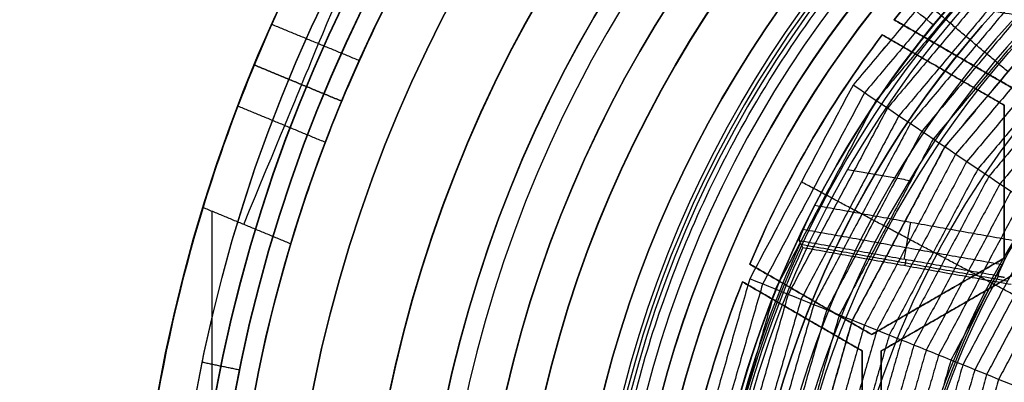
# Model space of a CAD drawing. Header units: millimetres. Extents: x -29.5 to 29.5, y -27.3 to 24.7.
# Tile 13 of 65: x -22.5 to -9.5, y 2.5 to 7.3. Entities that reach past the tile are written whole.
import ezdxf

# ---------------------------------------------------------------- set-up
doc = ezdxf.new("R2010")
doc.units = ezdxf.units.MM
for name, color, linetype, true_color in [('COTA', 252, 'Continuous', 0x696969), ('IGES level 1', 7, 'Continuous', 0xe5eaed), ('IGES level 16', 7, 'Continuous', 0xffffff), ('IGES level 3', 7, 'Continuous', 0xe5eaed), ('IGES level 5', 7, 'Continuous', 0xe5eaed), ('IGES level 7', 2, 'Continuous', 0xffff00), ('IGES level 8', 7, 'Continuous', 0xcad1ee)]:
    doc.layers.add(name, color=color, linetype=linetype, true_color=true_color)

# ---------------------------------------------------------------- blocks, each defined once
blk = doc.blocks.new('KIVI_5W_3D')
at = {"layer": 'IGES level 1', "extrusion": (0, 0, -1)}
for centre, radius, start, end in [((0, 0, 1.4), 26, 270, 90), ((0, 0, 0.85), 26, 270, 90), ((0, 0, 0.15), 25.85, 270, 90), ((0, 0), 25.7, 270, 90), ((0, 0), 21, 270, 90), ((0, 0), 19.75, 270, 90), ((0, 0), 19, 270, 90), ((0, 0, 0.85), 19, 270, 90), ((0, 0, -5.5), 21, 1.5195, 27.965), ((0, 0, -5.5), 19.75, 1.6157, 28.3121), ((0, 0, -11), 19.75, 343.3121, 16.6879)]:
    blk.add_arc(centre, radius, start, end, dxfattribs=at)
at = {"layer": 'IGES level 1'}
for centre, radius, start, end in [((0, 0, -0.3), 26, 90, 270), ((0, 0, -1.55), 25.85, 90, 270), ((0, 0, -1.7), 25.7, 90, 270), ((0, 0), 21, 90, 270), ((0, 0), 19.75, 90, 270), ((0, 0, -1.7), 19, 90, 270), ((0, 0, 11), 21, 162.965, 197.035)]:
    blk.add_arc(centre, radius, start, end, dxfattribs=at)
at = {"layer": 'IGES level 1', "extrusion": (0.92388, -0.382683, 0)}
blk.add_arc((2, 7.5, -20.324), 2, 180, 270, dxfattribs=at)
at = {"layer": 'IGES level 1', "extrusion": (-0.92388, 0.382683, 0)}
blk.add_arc((2, 9, 20.324), 2, 90, 180, dxfattribs=at)
at = {"layer": 'IGES level 1'}
for points, knots in [([(-19.401, 8.036, 7.5), (-19.401, 8.036, 6.969), (-19.32, 8.238, 6.454), (-19.019, 8.912, 5.717), (-18.798, 9.377, 5.5), (-18.548, 9.848, 5.5)], [3, 3, 3, 3, 3.5, 3.5, 4, 4, 4, 4]), ([(-17.387, 9.367, 5.5), (-17.64, 8.899, 5.5), (-17.86, 8.44, 5.71), (-18.168, 7.755, 6.459), (-18.247, 7.558, 6.967), (-18.247, 7.558, 7.5)], [-6.582519, -6.582519, -6.582519, -6.582519, -6.082519, -6.082519, -5.582519, -5.582519, -5.582519, -5.582519]), ([(-19.401, 8.036, 9), (-19.402, 8.036, 9.533), (-19.485, 7.841, 10.041), (-19.753, 7.14, 10.79), (-19.923, 6.66, 11), (-20.079, 6.152, 11)], [0, 0, 0, 0, 0.5, 0.5, 1, 1, 1, 1]), ([(-18.918, 5.671, 11), (-18.765, 6.182, 11), (-18.596, 6.662, 10.79), (-18.33, 7.364, 10.04), (-18.247, 7.558, 9.531), (-18.247, 7.558, 9)], [2, 2, 2, 2, 2.5, 2.5, 3, 3, 3, 3])]:
    blk.add_open_spline(points, degree=3, knots=knots, dxfattribs=at)
for points in [[(-19.17, 8.574, 6.086), (-18.014, 8.096, 6.086)], [(-18.247, 7.558, 9), (-19.401, 8.036, 9)], [(-19.401, 8.036, 9), (-19.401, 8.036, 7.5)], [(-19.401, 8.036, 7.5), (-18.247, 7.558, 7.5)], [(-18.247, 7.558, 8.25), (-19.401, 8.036, 8.25)], [(-18.824, 7.797, 7.5), (-18.824, 7.797, 9)], [(-18.247, 7.558, 7.5), (-18.247, 7.558, 9)], [(-18.463, 7.013, 10.414), (-19.618, 7.492, 10.414)], [(-18.918, 5.671, 11), (-20.079, 6.152, 11)], [(-19.959, -6.103, 11), (-19.959, 6.103, 11)]]:
    blk.add_open_spline(points, degree=1, dxfattribs=at)
at = {"layer": 'IGES level 16', "extrusion": (-2.14928e-33, -0.000431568, -1)}
blk.add_arc((0, -0.002, -5.3), 14.25, 270, 90, dxfattribs=at)
at = {"layer": 'IGES level 16', "extrusion": (-5.91467e-37, 0.000431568, 1)}
for centre in [(0, -0.002, 5.3), (0, -0.002, 2.3)]:
    blk.add_arc(centre, 14.25, 90, 270, dxfattribs=at)
at = {"layer": 'IGES level 16', "extrusion": (0, 0.000431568, 1)}
for radius, start, end in [(14.25, 90, 270), (13.95, 126.7798, 141.7571), (13.95, 142.7934, 157.2066), (13.95, 158.2429, 173.2202)]:
    blk.add_arc((0, -0.002, 3.8), radius, start, end, dxfattribs=at)
at = {"layer": 'IGES level 16', "extrusion": (-2.2847e-33, 0.000431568, 1)}
blk.add_arc((0, -0.002, 2.3), 14.25, 90, 270, dxfattribs=at)
at = {"layer": 'IGES level 16', "extrusion": (6.68011e-16, 0.000431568, 1)}
blk.add_arc((0, -0.002, 2.3), 13.95, 126.7798, 141.7571, dxfattribs=at)
at = {"layer": 'IGES level 16', "extrusion": (-2.13322e-21, -0.000431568, -1)}
blk.add_arc((0, -0.002, -2.3), 13.95, 38.2429, 53.2202, dxfattribs=at)
at = {"layer": 'IGES level 16', "extrusion": (3.91307e-20, -0.000431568, -1)}
blk.add_arc((0, -0.002, -5.3), 13.95, 22.7934, 37.2066, dxfattribs=at)
blk.add_arc((0, -0.002, -5.3), 13.95, 22.7934, 37.2066, dxfattribs=at)
at = {"layer": 'IGES level 16', "extrusion": (6.00313e-16, 0.000431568, 1)}
blk.add_arc((0, -0.002, 2.3), 13.95, 142.7934, 157.2066, dxfattribs=at)
at = {"layer": 'IGES level 16', "extrusion": (-1.30696e-20, -0.000431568, -1)}
blk.add_arc((0, -0.002, -2.3), 13.95, 22.7934, 37.2066, dxfattribs=at)
at = {"layer": 'IGES level 16', "extrusion": (4.66999e-16, -0.000431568, -1)}
blk.add_arc((0, -0.002, -5.3), 13.95, 6.7798, 21.7571, dxfattribs=at)
at = {"layer": 'IGES level 16', "extrusion": (-4.40795e-21, -0.000431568, -1)}
for centre in [(0, -0.002, -5.3), (0, -0.002, -2.3)]:
    blk.add_arc(centre, 13.95, 6.7798, 21.7571, dxfattribs=at)
at = {"layer": 'IGES level 16', "extrusion": (-1.41216e-20, 0.000431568, 1)}
blk.add_arc((0, -0.002, 2.3), 13.95, 158.2429, 173.2202, dxfattribs=at)
at = {"layer": 'IGES level 16'}
for points in [[(-10.956, 8.634, 2.296), (-10.956, 8.636, 5.296)], [(-9.375, 7.723, 5.297), (-10.956, 8.636, 5.296)], [(-9.375, 7.723, 5.297), (-10.956, 8.636, 5.296)], [(-10.956, 8.636, 5.296), (-10.956, 8.634, 2.296)], [(-9.375, 7.722, 3.797), (-10.956, 8.635, 3.796)], [(-9.375, 7.721, 2.297), (-10.956, 8.634, 2.296)], [(-10.956, 8.634, 2.296), (-9.375, 7.721, 2.297)], [(-11.111, 8.436, 5.296), (-11.111, 8.435, 2.296)], [(-11.111, 8.436, 5.296), (-9.5, 7.506, 5.297)], [(-11.111, 8.435, 2.296), (-11.111, 8.436, 5.296)], [(-11.111, 8.436, 5.296), (-9.5, 7.506, 5.297)], [(-11.111, 8.435, 2.296), (-9.5, 7.505, 2.297)], [(-9.5, 7.505, 2.297), (-11.111, 8.435, 2.296)], [(-9.5, 7.505, 3.797), (-11.111, 8.435, 3.796)], [(-10.166, 8.178, 2.296), (-10.166, 8.179, 5.296)], [(-10.305, 7.971, 5.297), (-10.305, 7.97, 2.297)], [(-9.5, 7.505, 2.297), (-9.5, 7.506, 5.297)], [(-9.5, 7.506, 5.297), (-9.5, 5.485, 5.298)], [(-9.5, 7.506, 5.297), (-9.5, 5.485, 5.298)], [(-9.5, 7.506, 5.297), (-9.5, 7.505, 2.297)], [(-9.5, 5.484, 2.298), (-9.5, 7.505, 2.297)], [(-9.5, 5.485, 3.798), (-9.5, 7.505, 3.797)], [(-9.5, 7.505, 2.297), (-9.5, 5.484, 2.298)], [(-12.081, 6.974, 2.297), (-12.081, 6.976, 5.297)], [(-9.5, 6.494, 2.297), (-9.5, 6.496, 5.297)], [(-9.5, 5.485, 5.298), (-11.25, 4.475, 5.298)], [(-11.25, 4.474, 3.798), (-9.5, 5.485, 3.798)], [(-9.5, 5.485, 5.298), (-11.25, 4.475, 5.298)], [(-11.25, 4.474, 2.298), (-9.5, 5.484, 2.298)], [(-9.5, 5.484, 2.298), (-11.25, 4.474, 2.298)], [(-9.5, 5.484, 2.298), (-9.5, 5.485, 5.298)], [(-9.5, 5.485, 5.298), (-9.5, 5.484, 2.298)], [(-12.861, 5.404, 2.298), (-12.861, 5.405, 5.298)], [(-11.25, 4.475, 5.298), (-12.861, 5.405, 5.298)], [(-11.25, 4.475, 5.298), (-12.861, 5.405, 5.298)], [(-12.861, 5.405, 5.298), (-12.861, 5.404, 2.298)], [(-11.25, 4.474, 2.298), (-12.861, 5.404, 2.298)], [(-12.861, 5.404, 2.298), (-11.25, 4.474, 2.298)], [(-11.25, 4.474, 3.798), (-12.861, 5.404, 3.798)], [(-11.125, 4.259, 5.298), (-9.375, 5.269, 5.298)], [(-11.125, 4.259, 5.298), (-9.375, 5.269, 5.298)], [(-9.375, 5.268, 2.298), (-11.125, 4.257, 2.298)], [(-9.375, 5.268, 3.798), (-11.125, 4.258, 3.798)], [(-11.125, 4.257, 2.298), (-9.375, 5.268, 2.298)], [(-12.956, 5.171, 5.298), (-12.956, 5.17, 2.298)], [(-12.956, 5.171, 5.298), (-11.375, 4.259, 5.298)], [(-12.956, 5.17, 2.298), (-12.956, 5.171, 5.298)], [(-12.956, 5.171, 5.298), (-11.375, 4.259, 5.298)], [(-11.375, 4.258, 3.798), (-12.956, 5.171, 3.798)], [(-12.956, 5.17, 2.298), (-11.375, 4.257, 2.298)], [(-11.375, 4.257, 2.298), (-12.956, 5.17, 2.298)], [(-10.375, 4.98, 5.298), (-10.375, 4.979, 2.298)], [(-12.055, 4.939, 2.298), (-12.055, 4.94, 5.298)], [(-12.166, 4.715, 5.298), (-12.166, 4.714, 2.298)], [(-10.25, 4.762, 2.298), (-10.25, 4.764, 5.298)], [(-11.25, 4.475, 5.298), (-11.25, 4.474, 2.298)], [(-11.25, 4.474, 2.298), (-11.25, 4.475, 5.298)], [(-11.375, 4.257, 2.298), (-11.375, 4.259, 5.298)], [(-11.375, 4.259, 5.298), (-11.375, 2.238, 5.299)], [(-11.375, 4.259, 5.298), (-11.375, 2.238, 5.299)], [(-11.375, 4.259, 5.298), (-11.375, 4.257, 2.298)], [(-11.375, 2.237, 3.799), (-11.375, 4.258, 3.798)], [(-11.375, 2.236, 2.299), (-11.375, 4.257, 2.298)], [(-11.375, 4.257, 2.298), (-11.375, 2.236, 2.299)], [(-11.125, 4.257, 2.298), (-11.125, 4.259, 5.298)], [(-11.125, 2.238, 5.299), (-11.125, 4.259, 5.298)], [(-11.125, 4.259, 5.298), (-11.125, 4.257, 2.298)], [(-11.125, 2.238, 5.299), (-11.125, 4.259, 5.298)], [(-11.125, 2.237, 3.799), (-11.125, 4.258, 3.798)], [(-11.125, 4.257, 2.298), (-11.125, 2.236, 2.299)], [(-11.125, 2.236, 2.299), (-11.125, 4.257, 2.298)]]:
    blk.add_open_spline(points, degree=1, dxfattribs=at)
at = {"layer": 'IGES level 3', "extrusion": (-9.31735e-33, -0.000431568, -1)}
blk.add_arc((0, -0.002, -13.3), 18, 270, 90, dxfattribs=at)
at = {"layer": 'IGES level 3', "extrusion": (0, -0.000431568, -1)}
for centre, radius, start in [((0, -0.002, -5.8), 18, 270), ((0, -0.002, -10.05), 16.5, 270), ((0, -0.002, -6.05), 15.25, 270), ((0, -0.002, -0.05), 15.25, 270), ((0, -0.002, -3.8), 14.5, 4.8823), ((0, -0.002, -2.05), 13.5, 270)]:
    blk.add_arc(centre, radius, start, 90, dxfattribs=at)
at = {"layer": 'IGES level 3', "extrusion": (1.20605e-33, 0.000431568, 1)}
blk.add_arc((0, -0.002, -1.7), 18, 90, 270, dxfattribs=at)
at = {"layer": 'IGES level 3', "extrusion": (-5.85066e-37, -0.000431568, -1)}
for centre, radius in [((0, -0.002, 1.7), 18), ((0, -0.002, -6.8), 15.25), ((0, -0.002, -5.3), 15.25), ((0, -0.002, -2.3), 14.5), ((0, -0.002, -2.3), 13.5)]:
    blk.add_arc(centre, radius, 270, 90, dxfattribs=at)
at = {"layer": 'IGES level 3', "extrusion": (-4.58001e-35, 0.000431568, 1)}
blk.add_arc((0, -0.002, -1.7), 17, 90, 270, dxfattribs=at)
at = {"layer": 'IGES level 3', "extrusion": (-1.61957e-33, -0.000431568, -1)}
blk.add_arc((0, -0.002, -13.3), 16.5, 270, 90, dxfattribs=at)
at = {"layer": 'IGES level 3', "extrusion": (5.88253e-33, 0.000431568, 1)}
blk.add_arc((0, -0.002, 6.8), 16.5, 90, 270, dxfattribs=at)
at = {"layer": 'IGES level 3', "extrusion": (-1.19526e-33, -0.000431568, -1)}
blk.add_arc((0, -0.002, -6.8), 15.25, 270, 90, dxfattribs=at)
at = {"layer": 'IGES level 3', "extrusion": (-8.37162e-34, 0.000431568, 1)}
blk.add_arc((0, -0.002, 5.3), 15.25, 90, 270, dxfattribs=at)
at = {"layer": 'IGES level 3', "extrusion": (3.59842e-33, -0.000431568, -1)}
blk.add_arc((0, -0.002, -5.3), 14.5, 270, 90, dxfattribs=at)
at = {"layer": 'IGES level 3', "extrusion": (-3.59503e-36, 0.000431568, 1)}
for centre, radius in [((0, -0.002, 5.3), 14.5), ((0, -0.002, 2.3), 13.5), ((0, -0.002, 1.8), 13.5)]:
    blk.add_arc(centre, radius, 90, 270, dxfattribs=at)
at = {"layer": 'IGES level 3', "extrusion": (-3.90669e-33, 0.000431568, 1)}
blk.add_arc((0, -0.002, 2.3), 14.5, 90, 270, dxfattribs=at)
at = {"layer": 'IGES level 3', "extrusion": (2.76485e-33, -0.000431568, -1)}
blk.add_arc((0, -0.002, -1.8), 13.5, 270, 90, dxfattribs=at)
at = {"layer": 'IGES level 3'}
for points in [[(-10.436, 8.563, 1.796), (-13.141, 10.782, -1.705)], [(-10.436, 8.564, 2.296), (-10.436, 8.563, 1.796)]]:
    blk.add_open_spline(points, degree=1, dxfattribs=at)
at = {"layer": 'IGES level 5', "extrusion": (1.17595e-16, -0.000431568, -1)}
blk.add_arc((0, -0.002, -24.8), 20.5, 270.2908, 90.2908, dxfattribs=at)
at = {"layer": 'IGES level 5', "extrusion": (1.16716e-16, -0.000431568, -1)}
blk.add_arc((0, -0.002, -13.8), 20.5, 270.2908, 90.2908, dxfattribs=at)
at = {"layer": 'IGES level 5', "extrusion": (0, -0.000431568, -1)}
for centre, radius, start in [((0, -0.002, -19.3), 20.5, 270.2908), ((0, -0.002, -25.05), 20.25, 270.2908), ((0, -0.002, -10.8), 17.25, 270.2908), ((0, -0.002, -13.7), 16, 270.2908), ((0, -0.002, -17.35), 13, 279.7896)]:
    blk.add_arc(centre, radius, start, 90.2908, dxfattribs=at)
at = {"layer": 'IGES level 5', "extrusion": (0, 0.000431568, 1)}
for centre, radius, start, end in [((0, -0.002, 13.55), 20.25, 89.7092, 269.7092), ((0, -0.002, 15.35), 12.75, 278.9837, 260.4346), ((0, -0.002, 23.8), 10, 89.7092, 269.7092)]:
    blk.add_arc(centre, radius, start, end, dxfattribs=at)
at = {"layer": 'IGES level 5', "extrusion": (1.17199e-16, -0.000431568, -1)}
blk.add_arc((0, -0.002, -25.3), 20, 270.2908, 90.2908, dxfattribs=at)
at = {"layer": 'IGES level 5', "extrusion": (-1.18102e-16, 0.000431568, 1)}
blk.add_arc((0, -0.002, 13.3), 20, 89.7092, 269.7092, dxfattribs=at)
at = {"layer": 'IGES level 5', "extrusion": (-1.17561e-16, 0.000431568, 1)}
blk.add_arc((0, -0.002, 13.3), 17.25, 89.7092, 269.7092, dxfattribs=at)
at = {"layer": 'IGES level 5', "extrusion": (1.17749e-16, -0.000431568, -1)}
blk.add_arc((0, -0.002, -13.3), 17.25, 270.2908, 90.2908, dxfattribs=at)
at = {"layer": 'IGES level 5', "extrusion": (-1.17747e-16, 0.000431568, 1)}
blk.add_arc((0, -0.002, 8.3), 17.25, 89.7092, 269.7092, dxfattribs=at)
at = {"layer": 'IGES level 5', "extrusion": (1.16523e-16, -0.000431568, -1)}
blk.add_arc((0, -0.002, -19.1), 16, 270.2908, 90.2908, dxfattribs=at)
at = {"layer": 'IGES level 5', "extrusion": (-1.1765e-16, 0.000431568, 1)}
blk.add_arc((0, -0.002, 8.3), 16, 89.7092, 269.7092, dxfattribs=at)
at = {"layer": 'IGES level 5', "extrusion": (1.1694e-16, -0.000431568, -1)}
blk.add_arc((0, -0.002, -8.3), 16, 270.2908, 90.2908, dxfattribs=at)
at = {"layer": 'IGES level 5', "extrusion": (1.18775e-16, -0.000431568, -1)}
blk.add_arc((0, -0.002, -19.1), 13, 279.7896, 90.2908, dxfattribs=at)
at = {"layer": 'IGES level 5', "extrusion": (-1.41169e-16, 0.000431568, 1)}
blk.add_arc((0, -0.002, 15.6), 13, 89.7092, 260.2104, dxfattribs=at)
at = {"layer": 'IGES level 5', "extrusion": (4.33459e-16, -0.000431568, -1)}
blk.add_arc((0, -0.002, -15.1), 12.5, 279.1897, 261.392, dxfattribs=at)
at = {"layer": 'IGES level 5', "extrusion": (1.15397e-16, -0.000431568, -1)}
blk.add_arc((0, -0.002, -25.3), 10, 270.2908, 90.2908, dxfattribs=at)
at = {"layer": 'IGES level 5', "extrusion": (-1.17199e-16, 0.000431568, 1)}
blk.add_arc((0, -0.002, 22.3), 10, 89.7092, 269.7092, dxfattribs=at)
at = {"layer": 'IGES level 5'}
blk.add_open_spline([(-19.596, 4.005, 13.298), (-20.086, 4.106, 13.798)], degree=1, dxfattribs=at)
at = {"layer": 'IGES level 7', "color": 254, "true_color": 0xcad1ee, "extrusion": (6.47186e-17, -0.000431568, -1)}
blk.add_arc((0, -0.002, -6.8), 15, 10.0512, 190.0512, dxfattribs=at)
at = {"layer": 'IGES level 7', "color": 254, "true_color": 0xcad1ee, "extrusion": (0, 0.000431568, 1)}
blk.add_arc((0, -0.002, 6.241), 14.951, 349.9488, 169.9488, dxfattribs=at)
at = {"layer": 'IGES level 7', "color": 254, "true_color": 0xcad1ee, "extrusion": (-1.65541e-11, 0.000431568, 1)}
blk.add_arc((0, -0.002, 5.683), 14.902, 349.9488, 169.9488, dxfattribs=at)
at = {"layer": 'IGES level 7', "color": 254, "true_color": 0xcad1ee, "extrusion": (1.21174e-11, 0.000431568, 1)}
blk.add_arc((0, -0.002, 5.5), 14.703, 349.9488, 169.9488, dxfattribs=at)
at = {"layer": 'IGES level 7', "color": 254, "true_color": 0xcad1ee}
blk.add_rational_spline([(-14.61, 2.59, 5.551), (-9.431, 31.811, 5.539), (19.79, 26.632, 5.541), (14.61, -2.589, 5.554)], [0.833073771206, 0.277691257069, 0.277691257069, 0.833073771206], degree=3, dxfattribs=at)
for points, degree in [([(-9.63, 9.992, 6.796), (-11.497, 7.771, 6.797)], 1), ([(-9.63, 9.991, 6.796), (-11.497, 7.771, 6.797)], 1), ([(-9.504, 9.86, 7.106), (-11.346, 7.669, 7.107)], 1), ([(-9.377, 9.729, 7.401), (-11.195, 7.567, 7.402)], 1), ([(-9.251, 9.598, 7.682), (-11.044, 7.465, 7.683)], 1), ([(-9.124, 9.467, 7.95), (-10.893, 7.363, 7.951)], 1), ([(-8.998, 9.336, 8.207), (-10.742, 7.261, 8.208)], 1), ([(-8.871, 9.205, 8.454), (-10.591, 7.159, 8.455)], 1), ([(-8.745, 9.074, 8.691), (-10.44, 7.057, 8.692)], 1), ([(-8.618, 8.943, 8.919), (-10.289, 6.955, 8.919)], 1), ([(-8.617, 8.941, 8.922), (-10.287, 6.954, 8.923)], 1), ([(-8.496, 8.816, 9.186), (-10.143, 6.857, 9.187)], 1), ([(-8.374, 8.689, 9.441), (-9.997, 6.759, 9.442)], 1), ([(-8.252, 8.563, 9.685), (-9.851, 6.66, 9.686)], 1), ([(-8.13, 8.436, 9.918), (-9.706, 6.562, 9.919)], 1), ([(-8.008, 8.31, 10.142), (-9.56, 6.463, 10.143)], 1), ([(-11.497, 7.771, 6.797), (-12.861, 5.211, 6.798)], 1), ([(-11.497, 7.771, 6.797), (-12.861, 5.211, 6.798)], 1), ([(-10.287, 6.954, 8.923), (-10.69, 7.226, 8.327), (-11.094, 7.499, 7.648), (-11.497, 7.771, 6.797)], 3), ([(-11.346, 7.669, 7.107), (-12.692, 5.142, 7.108)], 1), ([(-11.195, 7.567, 7.402), (-12.523, 5.074, 7.403)], 1), ([(-11.044, 7.465, 7.683), (-12.354, 5.006, 7.684)], 1), ([(-10.893, 7.363, 7.951), (-12.185, 4.938, 7.952)], 1), ([(-10.742, 7.261, 8.208), (-12.016, 4.869, 8.209)], 1), ([(-10.591, 7.159, 8.455), (-11.847, 4.801, 8.456)], 1), ([(-10.44, 7.057, 8.692), (-11.679, 4.733, 8.693)], 1), ([(-10.289, 6.955, 8.919), (-11.51, 4.664, 8.92)], 1), ([(-10.287, 6.954, 8.923), (-11.507, 4.663, 8.924)], 1), ([(-9.122, 6.168, 10.762), (-9.51, 6.43, 10.245), (-9.899, 6.692, 9.655), (-10.287, 6.954, 8.923)], 3), ([(-10.143, 6.857, 9.187), (-11.347, 4.598, 9.188)], 1), ([(-9.997, 6.759, 9.442), (-11.183, 4.532, 9.443)], 1), ([(-9.851, 6.66, 9.686), (-11.02, 4.466, 9.687)], 1), ([(-9.706, 6.562, 9.919), (-10.857, 4.4, 9.92)], 1), ([(-9.56, 6.463, 10.143), (-10.694, 4.334, 10.144)], 1), ([(-9.414, 6.365, 10.358), (-10.531, 4.269, 10.359)], 1), ([(-9.268, 6.266, 10.564), (-10.368, 4.203, 10.565)], 1), ([(-9.122, 6.168, 10.762), (-10.205, 4.137, 10.763)], 1), ([(-9.122, 6.168, 10.762), (-10.205, 4.137, 10.763)], 1), ([(-8.982, 6.073, 10.998), (-10.048, 4.073, 10.999)], 1), ([(-8.841, 5.978, 11.222), (-9.89, 4.009, 11.223)], 1), ([(-8.701, 5.883, 11.436), (-9.733, 3.946, 11.436)], 1), ([(-8.56, 5.788, 11.639), (-9.576, 3.882, 11.64)], 1), ([(-12.861, 5.211, 6.798), (-13.663, 2.423, 6.799)], 1), ([(-12.861, 5.211, 6.798), (-13.663, 2.423, 6.799)], 1), ([(-11.507, 4.663, 8.924), (-11.959, 4.846, 8.328), (-12.41, 5.028, 7.649), (-12.861, 5.211, 6.798)], 3), ([(-12.692, 5.142, 7.108), (-13.484, 2.391, 7.11)], 1), ([(-12.523, 5.074, 7.403), (-13.304, 2.36, 7.404)], 1), ([(-12.354, 5.006, 7.684), (-13.125, 2.328, 7.685)], 1), ([(-12.185, 4.938, 7.952), (-12.945, 2.296, 7.953)], 1), ([(-12.016, 4.869, 8.209), (-12.766, 2.265, 8.21)], 1), ([(-11.847, 4.801, 8.456), (-12.586, 2.233, 8.457)], 1), ([(-11.679, 4.733, 8.693), (-12.407, 2.201, 8.694)], 1), ([(-11.51, 4.664, 8.92), (-12.227, 2.169, 8.922)], 1), ([(-11.507, 4.663, 8.924), (-12.225, 2.169, 8.925)], 1), ([(-11.347, 4.598, 9.188), (-12.054, 2.139, 9.189)], 1), ([(-10.205, 4.137, 10.763), (-10.639, 4.312, 10.246), (-11.073, 4.488, 9.656), (-11.507, 4.663, 8.924)], 3), ([(-11.183, 4.532, 9.443), (-11.881, 2.108, 9.444)], 1), ([(-11.02, 4.466, 9.687), (-11.708, 2.078, 9.688)], 1), ([(-10.857, 4.4, 9.92), (-11.534, 2.047, 9.921)], 1), ([(-10.694, 4.334, 10.144), (-11.361, 2.016, 10.145)], 1), ([(-10.531, 4.269, 10.359), (-11.188, 1.986, 10.36)], 1), ([(-10.368, 4.203, 10.565), (-11.015, 1.955, 10.566)], 1), ([(-10.205, 4.137, 10.763), (-10.841, 1.925, 10.764)], 1), ([(-10.205, 4.137, 10.763), (-10.841, 1.925, 10.764)], 1), ([(-10.048, 4.073, 10.999), (-10.674, 1.895, 11)], 1), ([(-8.946, 3.627, 12.375), (-9.366, 3.797, 11.925), (-9.785, 3.967, 11.41), (-10.205, 4.137, 10.763)], 3), ([(-9.89, 4.009, 11.223), (-10.507, 1.865, 11.224)], 1), ([(-9.733, 3.946, 11.436), (-10.34, 1.836, 11.437)], 1), ([(-9.576, 3.882, 11.64), (-10.173, 1.806, 11.641)], 1)]:
    blk.add_open_spline(points, degree=degree, dxfattribs=at)
for points, knots in [([(-9.452, 7.947, 8.922), (-9.452, 7.948, 8.921), (-9.499, 7.987, 8.846), (-9.592, 8.066, 8.693), (-9.731, 8.182, 8.456), (-9.87, 8.299, 8.21), (-10.009, 8.415, 7.953), (-10.147, 8.532, 7.684), (-10.286, 8.648, 7.404), (-10.425, 8.765, 7.109), (-10.517, 8.842, 6.903), (-10.563, 8.881, 6.797), (-10.564, 8.881, 6.796), (-10.564, 8.881, 6.796), (-10.564, 8.881, 6.796)], [0, 0, 0, 0, 0.0013225, 0.0952104, 0.1890983, 0.2829863, 0.3768742, 0.4707621, 0.56465, 0.6585379, 0.7524258, 0.7524258, 0.7524258, 0.7525569, 0.7525569, 0.7525569, 0.7525569]), ([(-10.897, 5.809, 8.923), (-10.898, 5.809, 8.922), (-10.952, 5.838, 8.847), (-11.059, 5.895, 8.694), (-11.219, 5.98, 8.457), (-11.379, 6.065, 8.211), (-11.539, 6.15, 7.954), (-11.699, 6.235, 7.685), (-11.859, 6.321, 7.405), (-12.019, 6.406, 7.11), (-12.126, 6.462, 6.904), (-12.179, 6.491, 6.798), (-12.179, 6.491, 6.797), (-12.179, 6.491, 6.797), (-12.179, 6.491, 6.797)], [0, 0, 0, 0, 0.0013225, 0.0952104, 0.1890983, 0.2829863, 0.3768742, 0.4707621, 0.56465, 0.6585379, 0.7524258, 0.7524258, 0.7524258, 0.7525569, 0.7525569, 0.7525569, 0.7525569]), ([(-9.664, 5.152, 10.763), (-9.664, 5.152, 10.763), (-9.715, 5.18, 10.698), (-9.818, 5.234, 10.566), (-9.973, 5.317, 10.36), (-10.127, 5.399, 10.145), (-10.281, 5.481, 9.921), (-10.436, 5.563, 9.688), (-10.59, 5.645, 9.445), (-10.744, 5.727, 9.191), (-10.846, 5.782, 9.013), (-10.897, 5.809, 8.923)], [0, 0, 0, 0, 0.0000541, 0.1252757, 0.2504973, 0.3757189, 0.5009405, 0.6261621, 0.7513837, 0.8766052, 1, 1, 1, 1]), ([(-8.472, 4.518, 12.375), (-8.472, 4.518, 12.374), (-8.522, 4.544, 12.318), (-8.621, 4.597, 12.203), (-8.77, 4.677, 12.023), (-8.919, 4.756, 11.836), (-9.068, 4.835, 11.641), (-9.217, 4.914, 11.438), (-9.366, 4.994, 11.224), (-9.515, 5.073, 11.001), (-9.614, 5.126, 10.844), (-9.664, 5.152, 10.763)], [0, 0, 0, 0, 0.0004921, 0.1254376, 0.2503831, 0.3753286, 0.500274, 0.6252195, 0.750165, 0.8751105, 1, 1, 1, 1])]:
    blk.add_open_spline(points, degree=3, knots=knots, dxfattribs=at)
at = {"layer": 'IGES level 8', "color": 2, "true_color": 0xffff00, "extrusion": (0, 0.000431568, 1)}
blk.add_arc((0, -0.002, 12.175), 13.423, 44.7427, 175.155, dxfattribs=at)
at = {"layer": 'IGES level 8', "color": 2, "true_color": 0xffff00, "extrusion": (5.10453e-16, 0.000431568, 1)}
blk.add_arc((0, -0.002, 11.3), 13.347, 44.7427, 175.155, dxfattribs=at)
at = {"layer": 'IGES level 8', "color": 2, "true_color": 0xffff00, "extrusion": (1.90788e-15, 0.000431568, 1)}
blk.add_arc((0, -0.002, 11.3), 12.569, 37.3797, 169.9488, dxfattribs=at)
at = {"layer": 'IGES level 8', "color": 2, "true_color": 0xffff00, "extrusion": (0, -0.000431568, -1)}
for centre, radius, start, end in [((0, -0.002, -12.097), 11.772, 10.0512, 141.7812), ((0, -0.002, -14.075), 13.446, 4.845, 24.9699), ((0, -0.002, -13.222), 10.946, 359.0724, 29.322)]:
    blk.add_arc(centre, radius, start, end, dxfattribs=at)
at = {"layer": 'IGES level 8', "color": 2, "true_color": 0xffff00, "extrusion": (3.43997e-16, -0.000431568, -1)}
blk.add_arc((0, -0.002, -12.894), 10.975, 10.0512, 140.8192, dxfattribs=at)
at = {"layer": 'IGES level 8', "color": 2, "true_color": 0xffff00, "extrusion": (5.30357e-15, -0.000431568, -1)}
blk.add_arc((0, -0.002, -13.05), 13.5, 27.242, 56.8154, dxfattribs=at)
at = {"layer": 'IGES level 8', "color": 2, "true_color": 0xffff00, "extrusion": (-1.53271e-14, 0.000431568, 1)}
blk.add_arc((0, -0.002, 13.05), 13.5, 152.758, 175.155, dxfattribs=at)
at = {"layer": 'IGES level 8', "color": 2, "true_color": 0xffff00, "extrusion": (-0.984652, 0.174528, -7.53207e-05)}
blk.add_arc((-3.994, 13.548, 11.614), 0.5, 270.0243, 357.0243, dxfattribs=at)
at = {"layer": 'IGES level 8', "color": 2, "true_color": 0xffff00, "extrusion": (-2.13906e-15, -0.000431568, -1)}
blk.add_arc((0, -0.002, -15.1), 13.393, 4.845, 24.7937, dxfattribs=at)
at = {"layer": 'IGES level 8', "color": 2, "true_color": 0xffff00, "extrusion": (-0.002943, 0.001179, -0.999995)}
blk.add_arc((0.037, 0.019, -13.513), 10.921, 358.9795, 28.6902, dxfattribs=at)
at = {"layer": 'IGES level 8', "color": 2, "true_color": 0xffff00, "extrusion": (-4.60868e-15, -0.000431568, -1)}
blk.add_arc((-0.003, -0.003, -13.55), 10.921, 358.9797, 28.6903, dxfattribs=at)
at = {"layer": 'IGES level 8', "color": 2, "true_color": 0xffff00}
for points, degree in [([(-10.198, 8.85, 13.046), (-7.153, 8.31, 13.046)], 1), ([(-11.57, 6.657, 11.297), (-10.752, 6.512, 11.297)], 1), ([(-12.206, 5.713, 13.521), (-12.214, 5.728, 13.262), (-12.123, 5.949, 13.047), (-12.003, 6.184, 13.047)], 3), ([(-12.003, 6.184, 13.047), (-9.356, 5.714, 13.048)], 1), ([(-9.53, 5.396, 13.185), (-12.155, 5.861, 13.185)], 1), ([(-12.158, 5.621, 15.098), (-12.174, 5.652, 14.572), (-12.19, 5.682, 14.047), (-12.206, 5.713, 13.521)], 3), ([(-9.579, 5.247, 13.522), (-12.206, 5.713, 13.521)], 1), ([(-12.182, 5.667, 14.309), (-9.453, 5.183, 14.31)], 1), ([(-9.408, 5.134, 15.098), (-12.158, 5.621, 15.098)], 1), ([(-9.356, 5.714, 13.048), (-9.494, 5.488, 13.048), (-9.596, 5.264, 13.26), (-9.579, 5.247, 13.522)], 3), ([(-10.8, 5.463, 13.521), (-10.814, 5.383, 15.098)], 1), ([(-9.577, 5.245, 13.548), (-9.578, 5.246, 13.539), (-9.578, 5.246, 13.53), (-9.579, 5.247, 13.522)], 3), ([(-9.577, 5.245, 13.548), (-9.496, 5.231, 13.548)], 1)]:
    blk.add_open_spline(points, degree=degree, dxfattribs=at)

msp = doc.modelspace()

# ---------------------------------------------------------------- block references
at = {"layer": 'COTA'}
msp.add_blockref('KIVI_5W_3D', (0, -1.3, 8.968), dxfattribs=at)

doc.saveas('drawing.dxf')
